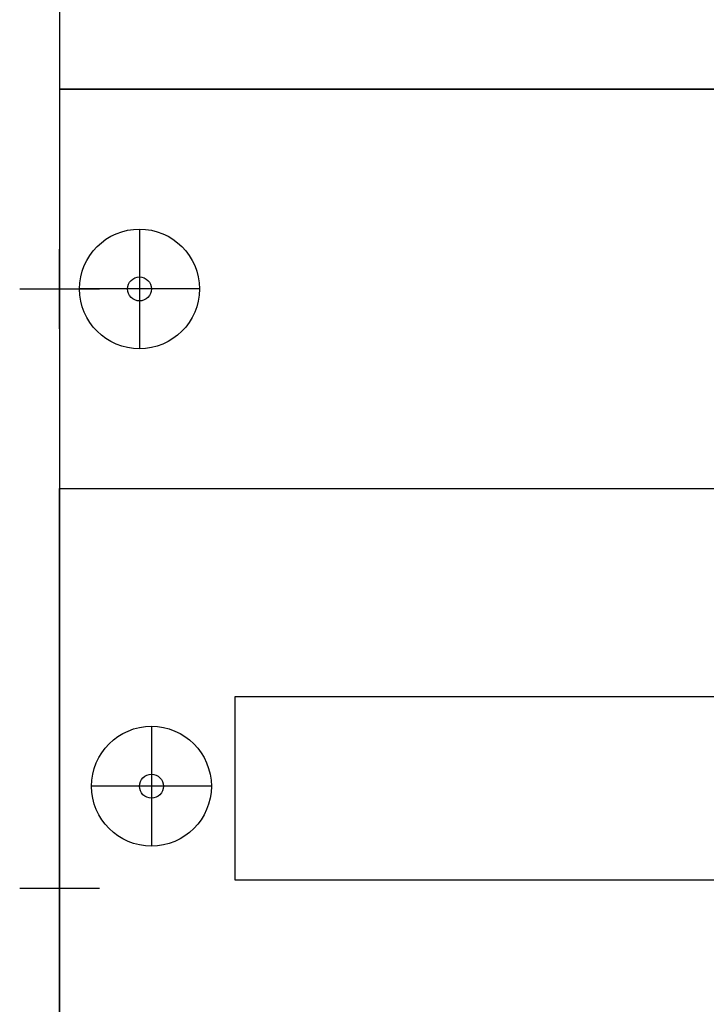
# Model space of a CAD drawing. Header units: millimetres. Extents: x 70863 to 97198, y -18528 to 3008.
# Tile 56 of 148: x 91780 to 91952, y -15686 to -15439. Entities that reach past the tile are written whole.
import ezdxf
from ezdxf.enums import TextEntityAlignment as Align

# ---------------------------------------------------------------- set-up
doc = ezdxf.new("R2010")
doc.units = ezdxf.units.MM
for name, color, linetype, lineweight in [('2DE_OBJ_EATON-Cabinet', 7, 'Continuous', 25), ('2DE_OBJ_EATON-Covers', 7, 'Continuous', 25), ('2DE_TXTMARK', 41, 'Continuous', 18)]:
    doc.layers.add(name, color=color, linetype=linetype, lineweight=lineweight)
doc.layers.add('CP_DETAL_GRID', color=7, linetype='Continuous')
doc.styles.add('CP_ATTR', font='arial.ttf')

# ---------------------------------------------------------------- blocks, each defined once
blk = doc.blocks.new('2de_etn_prod_cac0062_fx88888')
for p, q in [((20, 65), (20, 35)), ((35, 50), (5, 50))]:
    blk.add_line(p, q)
blk.add_lwpolyline([(0, 100), (0, 0), (520, 0), (520, 100)], close=True)
for radius in [15, 3]:
    blk.add_circle((20, 50), radius)
at = {"linetype": 'ByBlock', "style": 'CP_ATTR', "flags": 9}
for tag in ['MARK3', 'FUNCTION', 'GROUP', 'NUMBER', 'WEIGHT', 'LINK', 'OTHER1', 'IP', 'OTHER2', 'POWER_LOSSES_CAB', 'POWER', 'VOLTAGE', 'CURRENT', 'CHARACTER', 'PRODUCER', 'ORDER-NO', 'PRODUCT-TYPE', 'MARK2', 'ARTICLE', 'NAME']:
    blk.add_attdef(tag, text='', height=0.00005, dxfattribs=at).set_placement((0, 0), align=Align.MIDDLE_LEFT)
at = {"layer": '2DE_TXTMARK', "linetype": 'ByBlock', "style": 'CP_ATTR', "width": 0.8, "flags": 8}
blk.add_attdef('MARK1', text='', height=14, dxfattribs=at).set_placement((490, 95), align=Align.TOP_RIGHT)
blk = doc.blocks.new('2de_etn_prod_cac0041_zu20erx')
for p, q in [((0, 0), (0, 150)), ((0, 150), (520, 150)), ((44, 52), (44, 98)), ((44, 98), (476, 98)), ((23, 90.5), (23, 60.5)), ((38, 75.5), (8, 75.5)), ((476, 52), (44, 52))]:
    blk.add_line(p, q)
for radius in [15, 3]:
    blk.add_circle((23, 75.5), radius)
at = {"linetype": 'ByBlock', "style": 'CP_ATTR', "flags": 9}
for tag in ['NAME', 'ARTICLE', 'MARK2', 'PRODUCT-TYPE', 'ORDER-NO', 'PRODUCER', 'CHARACTER', 'CURRENT', 'VOLTAGE', 'POWER', 'POWER_LOSSES_CAB', 'OTHER2', 'IP', 'OTHER1', 'LINK', 'WEIGHT', 'NUMBER', 'GROUP', 'FUNCTION', 'MARK3']:
    blk.add_attdef(tag, text='', height=0.00005, dxfattribs=at).set_placement((0, 0), align=Align.MIDDLE_LEFT)
at = {"layer": '2DE_TXTMARK', "linetype": 'ByBlock', "style": 'CP_ATTR', "width": 0.8, "flags": 8}
blk.add_attdef('MARK1', text='', height=14, dxfattribs=at).set_placement((490, 145), align=Align.TOP_RIGHT)

msp = doc.modelspace()

# ---------------------------------------------------------------- linework, layer by layer
at = {"layer": '2DE_OBJ_EATON-Cabinet'}
msp.add_lwpolyline([(91789.84, -17306.421), (92309.84, -17306.421), (92309.84, -15351.421), (91789.84, -15351.421)], close=True, dxfattribs=at)
at = {"layer": 'CP_DETAL_GRID'}
for p, q in [((91789.84, -15516.421), (91789.84, -15496.421)), ((91779.84, -15506.421), (91799.84, -15506.421)), ((91789.84, -15666.421), (91789.84, -15646.421)), ((91779.84, -15656.421), (91799.84, -15656.421))]:
    msp.add_line(p, q, dxfattribs=at)

# ---------------------------------------------------------------- block references
at = {"layer": '2DE_OBJ_EATON-Covers'}
for name, p in [('2de_etn_prod_cac0062_fx88888', (91789.84, -15456.421)), ('2de_etn_prod_cac0062_fx88888', (91789.84, -15556.421)), ('2de_etn_prod_cac0041_zu20erx', (91789.84, -15706.421))]:
    msp.add_blockref(name, p, dxfattribs=at)

doc.saveas('drawing.dxf')
